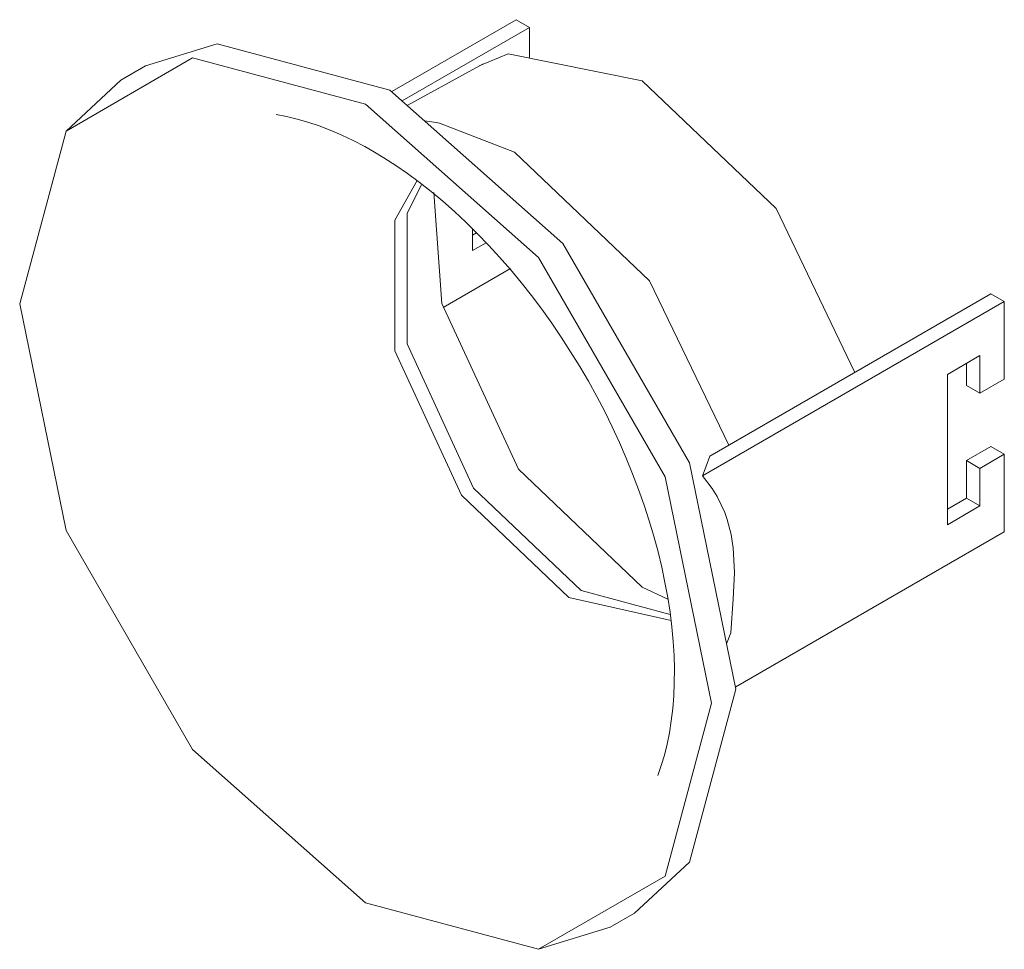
# Model space of a CAD drawing. Header units: millimetres. Extents: x -6654 to -6092, y 216 to 1596.
# Tile 2 of 2: x -6431 to -6346, y 1516 to 1596. Entities that reach past the tile are written whole.
import ezdxf

# ---------------------------------------------------------------- set-up
doc = ezdxf.new("R2010")
doc.units = ezdxf.units.MM
doc.layers.add('E-LITE-EQPM', color=7, linetype='Continuous', lineweight=20)

# ---------------------------------------------------------------- blocks, each defined once
blk = doc.blocks.new('43404 - 43404 GAS White recessed lamp-591781-00 Isometrico PDF')
at = {"layer": 'E-LITE-EQPM', "color": 251, "lineweight": 9, "true_color": 0x636466}
for p, q in [((-7034.451, 1590.24), (-7023.66, 1596.47)), ((-7022.493, 1595.796), (-7033.56, 1589.406)), ((-7022.493, 1595.796), (-7023.66, 1596.47)), ((-7022.493, 1593.815), (-7022.493, 1595.796)), ((-7055.87, 1592.451), (-7057.992, 1591.226)), ((-7026.526, 1592.646), (-7033.127, 1589.021)), ((-7030.61, 1587.524), (-7031.619, 1587.684)), ((-7030.313, 1587.473), (-7023.806, 1584.973)), ((-7027.443, 1576.404), (-7027.443, 1578.309)), ((-7027.443, 1577.752), (-7027.093, 1577.953)), ((-7026.249, 1577.093), (-7027.443, 1576.404)), ((-7030.004, 1571.455), (-7024.146, 1574.837)), ((-7006.836, 1558.541), (-6982.401, 1572.649)), ((-6981.234, 1571.975), (-6982.401, 1572.649)), ((-6981.234, 1571.975), (-7007.462, 1556.832)), ((-6981.234, 1565.239), (-6981.234, 1571.975)), ((-6986.184, 1565.647), (-6983.355, 1567.28)), ((-6984.522, 1564.688), (-6984.522, 1566.606)), ((-6983.355, 1567.28), (-6983.355, 1564.014)), ((-6986.184, 1552.583), (-6986.184, 1565.647)), ((-6983.355, 1564.014), (-6981.234, 1565.239)), ((-6983.355, 1564.014), (-6984.522, 1564.688)), ((-6984.522, 1558.156), (-6982.401, 1559.381)), ((-6981.234, 1558.707), (-6982.401, 1559.381)), ((-6984.522, 1554.89), (-6984.522, 1558.156)), ((-6983.355, 1557.482), (-6984.522, 1558.156)), ((-6981.234, 1558.707), (-6983.355, 1557.482)), ((-6981.234, 1551.971), (-6981.234, 1558.707)), ((-6983.355, 1557.482), (-6983.355, 1554.216)), ((-7007.462, 1556.832), (-7006.613, 1555.745)), ((-7006.608, 1555.739), (-7006.183, 1555.046)), ((-7006.148, 1554.984), (-7005.527, 1553.637)), ((-6986.184, 1553.931), (-6984.522, 1554.89)), ((-6983.355, 1554.216), (-6984.522, 1554.89)), ((-6983.355, 1554.216), (-6986.184, 1552.583)), ((-7004.576, 1538.494), (-6981.234, 1551.971)), ((-7004.798, 1550.578), (-7004.679, 1548.433)), ((-7004.679, 1548.405), (-7004.802, 1546.135)), ((-7010.46, 1546.129), (-7012.7, 1547.168)), ((-7010.195, 1544.27), (-7019.064, 1546.256)), ((-7010.257, 1544.774), (-7018.003, 1546.868)), ((-7005.373, 1542.224), (-7005.007, 1543.178)), ((-7015.492, 1517.614), (-7013.37, 1518.839))]:
    blk.add_line(p, q, dxfattribs=at)
at = {"layer": 'E-LITE-EQPM', "color": 251, "true_color": 0x636466}
for p, q in [((-7022.493, 1593.815), (-7022.493, 1593.142)), ((-7057.992, 1591.226), (-7062.768, 1586.797)), ((-7030.61, 1587.524), (-7030.327, 1587.478)), ((-7006.148, 1554.984), (-7006.183, 1555.046)), ((-7005.32, 1553.041), (-7005.527, 1553.637)), ((-7004.798, 1550.578), (-7004.905, 1551.326)), ((-7005.007, 1543.178), (-7004.802, 1546.135)), ((-7021.716, 1515.693), (-7015.492, 1517.614))]:
    blk.add_line(p, q, dxfattribs=at)
at = {"layer": 'E-LITE-EQPM', "color": 251, "lineweight": 9, "true_color": 0x636466}
for points in [[(-7055.87, 1592.451, 0), (-7049.646, 1594.372, 0), (-7034.62, 1590.346, 0)], [(-7036.742, 1589.121, 0), (-7051.768, 1593.147, 0), (-7062.768, 1586.797, 0), (-7066.794, 1571.771, 0), (-7062.768, 1552.095, 0), (-7051.768, 1533.043, 0), (-7036.742, 1519.719, 0)], [(-7026.873, 1592.446, 0), (-7024.337, 1593.514, 0), (-7012.7, 1591.162, 0)], [(-7012.7, 1591.162, 0), (-7001.063, 1580.077, 0), (-6994.213, 1565.811, 0)], [(-7034.62, 1590.346, 0), (-7019.594, 1577.022, 0), (-7008.595, 1557.969, 0), (-7004.568, 1538.294, 0), (-7008.595, 1523.268, 0), (-7013.37, 1518.839, 0)], [(-7036.742, 1519.719, 0), (-7021.716, 1515.693, 0), (-7010.716, 1522.043, 0), (-7006.69, 1537.069, 0), (-7010.716, 1556.745, 0), (-7021.716, 1575.797, 0), (-7036.742, 1589.121, 0)], [(-7044.508, 1588.221, 0), (-7043.607, 1588.053, 0), (-7042.684, 1587.835, 0), (-7041.741, 1587.566, 0), (-7040.781, 1587.244, 0), (-7039.805, 1586.871, 0), (-7038.815, 1586.446, 0), (-7037.814, 1585.969, 0), (-7036.804, 1585.441, 0), (-7036.112, 1585.052, 0)], [(-7011.353, 1530.794, 0), (-7011.047, 1531.658, 0), (-7010.774, 1532.566, 0), (-7010.536, 1533.518, 0), (-7010.334, 1534.51, 0), (-7010.17, 1535.542, 0), (-7010.043, 1536.611, 0), (-7009.955, 1537.717, 0), (-7009.908, 1538.855, 0), (-7009.9, 1540.025, 0), (-7009.934, 1541.225, 0), (-7010.009, 1542.451, 0), (-7010.125, 1543.701, 0), (-7010.282, 1544.974, 0), (-7010.481, 1546.266, 0), (-7010.721, 1547.575, 0), (-7011.003, 1548.9, 0), (-7011.325, 1550.236, 0), (-7011.688, 1551.583, 0), (-7012.09, 1552.936, 0), (-7012.532, 1554.295, 0), (-7013.012, 1555.657, 0), (-7013.53, 1557.018, 0), (-7014.085, 1558.377, 0), (-7014.676, 1559.731, 0), (-7015.301, 1561.078, 0), (-7015.961, 1562.415, 0), (-7016.654, 1563.741, 0), (-7017.378, 1565.052, 0), (-7018.133, 1566.347, 0), (-7018.917, 1567.622, 0), (-7019.728, 1568.877, 0), (-7020.566, 1570.108, 0), (-7021.429, 1571.314, 0), (-7022.314, 1572.493, 0), (-7023.222, 1573.642, 0), (-7024.149, 1574.759, 0), (-7025.094, 1575.843, 0), (-7026.056, 1576.892, 0), (-7027.032, 1577.903, 0), (-7028.022, 1578.876, 0), (-7029.022, 1579.808, 0), (-7030.031, 1580.699, 0), (-7031.047, 1581.545, 0), (-7032.068, 1582.347, 0), (-7033.092, 1583.103, 0), (-7034.117, 1583.811, 0), (-7035.141, 1584.471, 0), (-7036.112, 1585.052, 0)], [(-7023.806, 1584.973, 0), (-7012.055, 1573.78, 0), (-7005.17, 1559.485, 0)], [(-7019.064, 1546.256, 0), (-7028.415, 1555.163, 0), (-7034.195, 1567.685, 0), (-7034.195, 1579.039, 0), (-7032.268, 1582.497, 0)], [(-7018.003, 1546.868, 0), (-7027.355, 1555.775, 0), (-7033.134, 1568.298, 0), (-7033.134, 1579.651, 0), (-7031.89, 1582.125, 0)], [(-7012.7, 1547.168, 0), (-7023.457, 1557.414, 0), (-7030.106, 1571.819, 0), (-7030.806, 1581.446, 0)], [(-7006.836, 1558.541, 0), (-7007.147, 1557.686, 0), (-7007.462, 1556.832, 0)], [(-7005.32, 1553.041, 0), (-7004.982, 1551.738, 0), (-7004.905, 1551.326, 0)]]:
    blk.add_polyline3d(points, dxfattribs=at)

msp = doc.modelspace()

# ---------------------------------------------------------------- block references
at = {"layer": 'E-LITE-EQPM', "color": 9, "lineweight": 9, "true_color": 0xc0c0c0}
msp.add_blockref('43404 - 43404 GAS White recessed lamp-591781-00 Isometrico PDF', (635.298, 0), dxfattribs=at)

doc.saveas('drawing.dxf')
